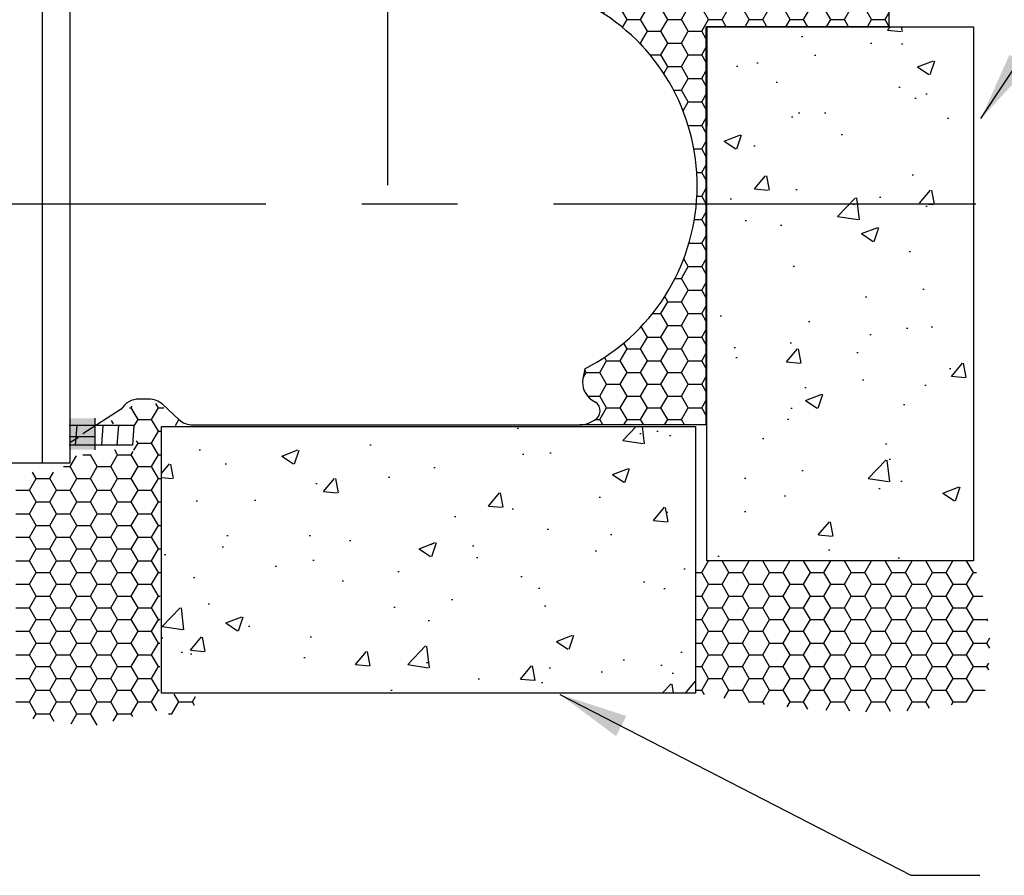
# Model space of a CAD drawing. Extents: x 81 to 89.5, y 1935.2 to 1946.2.
# Tile 192 of 198: x 86.4 to 87.7, y 1940.5 to 1941.6. Entities that reach past the tile are written whole.
import ezdxf

# ---------------------------------------------------------------- set-up
doc = ezdxf.new("R2010")
doc.units = 0
doc.header["$LTSCALE"] = 100
doc.header["$MEASUREMENT"] = 0
doc.linetypes.add('CENTER', pattern=[2, 1.25, -0.25, 0.25, -0.25])
doc.layers.get('0').update_dxf_attribs({"linetype": 'CONTINUOUS'})
doc.layers.add('DETAILS', color=7, linetype='CONTINUOUS')
doc.layers.add('DIMENSIONS', color=7, linetype='CONTINUOUS')
doc.styles.add('TECHNICAL', font='techb___.ttf')
doc.dimstyles.get("Standard").update_dxf_attribs({"dimtxt": 0.18, "dimasz": 0.18, "dimexe": 0.18, "dimexo": 0.0625, "dimgap": 0.09, "dimtad": 0, "dimtih": 1, "dimtoh": 1, "dimdec": 4, "dimzin": 0, "dimdsep": 46, "dimtxsty": 'Standard', "dimcen": 0.09, "dimadec": 0, "dimazin": 0, "dimtfac": 1, "dimtdec": 4, "dimtofl": 0, "dimtmove": 0, "dimatfit": 3, "dimfxl": 1, "dimtolj": 1, "dimtzin": 0, "dimarcsym": 0})

# ---------------------------------------------------------------- blocks, each defined once
blk = doc.blocks.new('*X4')
at = {"color": 0}
for p, q in [((264.582, 105.33), (264.687, 105.33)), ((264.687, 105.33), (264.747, 105.433)), ((265.125, 104.573), (264.687, 105.33)), ((266, 104.573), (266.437, 105.33)), ((266.437, 105.33), (266.273, 105.615)), ((266.437, 105.33), (266.789, 105.33)), ((263.539, 104.289), (263.415, 104.504)), ((264.862, 104.118), (265.125, 104.573)), ((265.125, 104.573), (266, 104.573)), ((266.437, 103.815), (266, 104.573)), ((267.53, 104.191), (267.75, 104.573)), ((267.75, 104.573), (267.729, 104.609)), ((267.75, 104.573), (267.768, 104.573)), ((266, 103.057), (266.437, 103.815)), ((266.437, 103.815), (266.634, 103.815)), ((264.86, 102.599), (265.125, 103.057)), ((265.125, 103.057), (265.036, 103.212)), ((265.125, 103.057), (266, 103.057)), ((266.437, 102.299), (266, 103.057)), ((260.75, 101.541), (261.151, 102.235)), ((261.574, 102.299), (262.062, 102.299)), ((262.062, 102.299), (262.092, 102.351)), ((262.5, 101.541), (262.062, 102.299)), ((263.375, 101.541), (263.812, 102.299)), ((263.812, 102.299), (263.63, 102.616)), ((263.812, 102.299), (264.687, 102.299)), ((264.687, 102.299), (264.818, 102.524)), ((265.125, 101.541), (264.687, 102.299)), ((266, 101.541), (266.437, 102.299)), ((266.437, 102.299), (266.623, 102.299)), ((260.316, 101.541), (260.75, 101.541)), ((261.187, 100.784), (260.75, 101.541)), ((262.062, 100.784), (262.5, 101.541)), ((262.5, 101.541), (263.375, 101.541)), ((263.812, 100.784), (263.375, 101.541)), ((264.687, 100.784), (265.125, 101.541)), ((265.125, 101.541), (266, 101.541)), ((266.437, 100.784), (266, 101.541)), ((258.562, 100.784), (258.33, 101.186)), ((259.437, 100.784), (259.669, 101.185)), ((258.125, 100.026), (258.562, 100.784)), ((258.562, 100.784), (259.437, 100.784)), ((259.875, 100.026), (259.437, 100.784)), ((260.75, 100.026), (261.187, 100.784)), ((261.187, 100.784), (262.062, 100.784)), ((262.5, 100.026), (262.062, 100.784)), ((263.375, 100.026), (263.812, 100.784)), ((263.812, 100.784), (264.687, 100.784)), ((265.125, 100.026), (264.687, 100.784)), ((266, 100.026), (266.437, 100.784)), ((266.437, 100.784), (266.611, 100.784)), ((257.25, 100.026), (258.125, 100.026)), ((258.562, 99.268), (258.125, 100.026)), ((259.437, 99.268), (259.875, 100.026)), ((259.875, 100.026), (260.75, 100.026)), ((261.187, 99.268), (260.75, 100.026)), ((262.062, 99.268), (262.5, 100.026)), ((262.5, 100.026), (263.375, 100.026)), ((263.812, 99.268), (263.375, 100.026)), ((264.687, 99.268), (265.125, 100.026)), ((265.125, 100.026), (266, 100.026)), ((266.437, 99.268), (266, 100.026)), ((258.125, 98.51), (258.562, 99.268)), ((258.562, 99.268), (259.437, 99.268)), ((259.875, 98.51), (259.437, 99.268)), ((260.75, 98.51), (261.187, 99.268)), ((261.187, 99.268), (262.062, 99.268)), ((262.5, 98.51), (262.062, 99.268)), ((263.375, 98.51), (263.812, 99.268)), ((263.812, 99.268), (264.687, 99.268)), ((265.125, 98.51), (264.687, 99.268)), ((266, 98.51), (266.437, 99.268)), ((266.437, 99.268), (266.6, 99.268)), ((257.25, 98.51), (258.125, 98.51)), ((258.562, 97.753), (258.125, 98.51)), ((259.437, 97.753), (259.875, 98.51)), ((259.875, 98.51), (260.75, 98.51)), ((261.187, 97.753), (260.75, 98.51)), ((262.062, 97.753), (262.5, 98.51)), ((262.5, 98.51), (263.375, 98.51)), ((263.812, 97.753), (263.375, 98.51)), ((264.687, 97.753), (265.125, 98.51)), ((265.125, 98.51), (266, 98.51)), ((266.437, 97.753), (266, 98.51)), ((258.125, 96.995), (258.562, 97.753)), ((258.562, 97.753), (259.437, 97.753)), ((259.875, 96.995), (259.437, 97.753)), ((260.75, 96.995), (261.187, 97.753)), ((261.187, 97.753), (262.062, 97.753)), ((262.5, 96.995), (262.062, 97.753)), ((263.375, 96.995), (263.812, 97.753)), ((263.812, 97.753), (264.687, 97.753)), ((265.125, 96.995), (264.687, 97.753)), ((266, 96.995), (266.437, 97.753)), ((266.437, 97.753), (266.589, 97.753)), ((257.25, 96.995), (258.125, 96.995)), ((258.562, 96.237), (258.125, 96.995)), ((259.437, 96.237), (259.875, 96.995)), ((259.875, 96.995), (260.75, 96.995)), ((261.187, 96.237), (260.75, 96.995)), ((262.062, 96.237), (262.5, 96.995)), ((262.5, 96.995), (263.375, 96.995)), ((263.812, 96.237), (263.375, 96.995)), ((264.687, 96.237), (265.125, 96.995)), ((265.125, 96.995), (266, 96.995)), ((266.437, 96.237), (266, 96.995)), ((258.125, 95.479), (258.562, 96.237)), ((258.562, 96.237), (259.437, 96.237)), ((259.875, 95.479), (259.437, 96.237)), ((260.75, 95.479), (261.187, 96.237)), ((261.187, 96.237), (262.062, 96.237)), ((262.5, 95.479), (262.062, 96.237)), ((263.375, 95.479), (263.812, 96.237)), ((263.812, 96.237), (264.687, 96.237)), ((265.125, 95.479), (264.687, 96.237)), ((266, 95.479), (266.437, 96.237)), ((266.437, 96.237), (266.577, 96.237)), ((257.25, 95.479), (258.125, 95.479)), ((258.562, 94.722), (258.125, 95.479)), ((259.437, 94.722), (259.875, 95.479)), ((259.875, 95.479), (260.75, 95.479)), ((261.187, 94.722), (260.75, 95.479)), ((262.062, 94.722), (262.5, 95.479)), ((262.5, 95.479), (263.375, 95.479)), ((263.812, 94.722), (263.375, 95.479)), ((264.687, 94.722), (265.125, 95.479)), ((265.125, 95.479), (266, 95.479)), ((266.437, 94.722), (266, 95.479)), ((301.437, 94.722), (301.873, 95.476)), ((303.187, 94.722), (302.752, 95.476)), ((304.062, 94.722), (304.498, 95.476)), ((305.812, 94.722), (305.377, 95.476)), ((306.687, 94.722), (307.123, 95.476)), ((308.437, 94.722), (308.002, 95.476)), ((309.312, 94.722), (309.748, 95.476)), ((311.062, 94.722), (310.627, 95.476)), ((311.937, 94.722), (312.373, 95.476)), ((313.687, 94.722), (313.252, 95.476)), ((314.562, 94.722), (314.998, 95.476)), ((316.312, 94.722), (315.877, 95.476)), ((317.187, 94.722), (317.623, 95.476)), ((318.937, 94.722), (318.502, 95.476)), ((258.125, 93.964), (258.562, 94.722)), ((258.562, 94.722), (259.437, 94.722)), ((259.875, 93.964), (259.437, 94.722)), ((260.75, 93.964), (261.187, 94.722)), ((261.187, 94.722), (262.062, 94.722)), ((262.5, 93.964), (262.062, 94.722)), ((263.375, 93.964), (263.812, 94.722)), ((263.812, 94.722), (264.687, 94.722)), ((265.125, 93.964), (264.687, 94.722)), ((266, 93.964), (266.437, 94.722)), ((266.437, 94.722), (266.566, 94.722)), ((301.031, 94.722), (301.437, 94.722)), ((301.875, 93.964), (301.437, 94.722)), ((302.75, 93.964), (303.187, 94.722)), ((303.187, 94.722), (304.062, 94.722)), ((304.5, 93.964), (304.062, 94.722)), ((305.375, 93.964), (305.812, 94.722)), ((305.812, 94.722), (306.687, 94.722)), ((307.125, 93.964), (306.687, 94.722)), ((308, 93.964), (308.437, 94.722)), ((308.437, 94.722), (309.312, 94.722)), ((309.75, 93.964), (309.312, 94.722)), ((310.625, 93.964), (311.062, 94.722)), ((311.062, 94.722), (311.937, 94.722)), ((312.375, 93.964), (311.937, 94.722)), ((313.25, 93.964), (313.687, 94.722)), ((313.687, 94.722), (314.562, 94.722)), ((315, 93.964), (314.562, 94.722)), ((315.875, 93.964), (316.312, 94.722)), ((316.312, 94.722), (317.187, 94.722)), ((317.625, 93.964), (317.187, 94.722)), ((318.5, 93.964), (318.937, 94.722)), ((318.937, 94.722), (319.146, 94.722)), ((257.25, 93.964), (258.125, 93.964)), ((258.562, 93.206), (258.125, 93.964)), ((259.437, 93.206), (259.875, 93.964)), ((259.875, 93.964), (260.75, 93.964)), ((261.187, 93.206), (260.75, 93.964)), ((262.062, 93.206), (262.5, 93.964)), ((262.5, 93.964), (263.375, 93.964)), ((263.812, 93.206), (263.375, 93.964)), ((264.687, 93.206), (265.125, 93.964)), ((265.125, 93.964), (266, 93.964)), ((266.437, 93.206), (266, 93.964)), ((301.437, 93.206), (301.875, 93.964)), ((301.875, 93.964), (302.75, 93.964)), ((303.187, 93.206), (302.75, 93.964)), ((304.062, 93.206), (304.5, 93.964)), ((304.5, 93.964), (305.375, 93.964)), ((305.812, 93.206), (305.375, 93.964)), ((306.687, 93.206), (307.125, 93.964)), ((307.125, 93.964), (308, 93.964)), ((308.437, 93.206), (308, 93.964)), ((309.312, 93.206), (309.75, 93.964)), ((309.75, 93.964), (310.625, 93.964)), ((311.062, 93.206), (310.625, 93.964)), ((311.937, 93.206), (312.375, 93.964)), ((312.375, 93.964), (313.25, 93.964)), ((313.687, 93.206), (313.25, 93.964)), ((314.562, 93.206), (315, 93.964)), ((315, 93.964), (315.875, 93.964)), ((316.312, 93.206), (315.875, 93.964)), ((317.187, 93.206), (317.625, 93.964)), ((317.625, 93.964), (318.5, 93.964)), ((318.937, 93.206), (318.5, 93.964)), ((258.125, 92.448), (258.562, 93.206)), ((258.562, 93.206), (259.437, 93.206)), ((259.875, 92.448), (259.437, 93.206)), ((260.75, 92.448), (261.187, 93.206)), ((261.187, 93.206), (262.062, 93.206)), ((262.5, 92.448), (262.062, 93.206)), ((263.375, 92.448), (263.812, 93.206)), ((263.812, 93.206), (264.687, 93.206)), ((265.125, 92.448), (264.687, 93.206)), ((266, 92.448), (266.437, 93.206)), ((266.437, 93.206), (266.555, 93.206)), ((301.031, 93.206), (301.437, 93.206)), ((301.875, 92.448), (301.437, 93.206)), ((302.75, 92.448), (303.187, 93.206)), ((303.187, 93.206), (304.062, 93.206)), ((304.5, 92.448), (304.062, 93.206)), ((305.375, 92.448), (305.812, 93.206)), ((305.812, 93.206), (306.687, 93.206)), ((307.125, 92.448), (306.687, 93.206)), ((308, 92.448), (308.437, 93.206)), ((308.437, 93.206), (309.312, 93.206)), ((309.75, 92.448), (309.312, 93.206)), ((310.625, 92.448), (311.062, 93.206)), ((311.062, 93.206), (311.937, 93.206)), ((312.375, 92.448), (311.937, 93.206)), ((313.25, 92.448), (313.687, 93.206)), ((313.687, 93.206), (314.562, 93.206)), ((315, 92.448), (314.562, 93.206)), ((315.875, 92.448), (316.312, 93.206)), ((316.312, 93.206), (317.187, 93.206)), ((317.625, 92.448), (317.187, 93.206)), ((318.5, 92.448), (318.937, 93.206)), ((318.937, 93.206), (319.549, 93.206)), ((257.25, 92.448), (258.125, 92.448)), ((258.562, 91.69), (258.125, 92.448)), ((259.437, 91.69), (259.875, 92.448)), ((259.875, 92.448), (260.75, 92.448)), ((261.187, 91.69), (260.75, 92.448)), ((262.062, 91.69), (262.5, 92.448)), ((262.5, 92.448), (263.375, 92.448)), ((263.812, 91.69), (263.375, 92.448)), ((264.687, 91.69), (265.125, 92.448)), ((265.125, 92.448), (266, 92.448)), ((266.437, 91.69), (266, 92.448)), ((301.437, 91.69), (301.875, 92.448)), ((301.875, 92.448), (302.75, 92.448)), ((303.187, 91.69), (302.75, 92.448)), ((304.062, 91.69), (304.5, 92.448)), ((304.5, 92.448), (305.375, 92.448)), ((305.812, 91.69), (305.375, 92.448)), ((306.687, 91.69), (307.125, 92.448)), ((307.125, 92.448), (308, 92.448)), ((308.437, 91.69), (308, 92.448)), ((309.312, 91.69), (309.75, 92.448)), ((309.75, 92.448), (310.625, 92.448)), ((311.062, 91.69), (310.625, 92.448)), ((311.937, 91.69), (312.375, 92.448)), ((312.375, 92.448), (313.25, 92.448)), ((313.687, 91.69), (313.25, 92.448)), ((314.562, 91.69), (315, 92.448)), ((315, 92.448), (315.875, 92.448)), ((316.312, 91.69), (315.875, 92.448)), ((317.187, 91.69), (317.625, 92.448)), ((317.625, 92.448), (318.5, 92.448)), ((318.937, 91.69), (318.5, 92.448)), ((258.125, 90.933), (258.562, 91.69)), ((258.562, 91.69), (259.437, 91.69)), ((259.875, 90.933), (259.437, 91.69)), ((260.75, 90.933), (261.187, 91.69)), ((261.187, 91.69), (262.062, 91.69)), ((262.5, 90.933), (262.062, 91.69)), ((263.375, 90.933), (263.812, 91.69)), ((263.812, 91.69), (264.687, 91.69)), ((265.125, 90.933), (264.687, 91.69)), ((266, 90.933), (266.437, 91.69)), ((266.437, 91.69), (266.543, 91.69)), ((301.031, 91.69), (301.437, 91.69)), ((301.875, 90.933), (301.437, 91.69)), ((302.75, 90.933), (303.187, 91.69)), ((303.187, 91.69), (304.062, 91.69)), ((304.5, 90.933), (304.062, 91.69)), ((305.375, 90.933), (305.812, 91.69)), ((305.812, 91.69), (306.687, 91.69)), ((307.125, 90.933), (306.687, 91.69)), ((308, 90.933), (308.437, 91.69)), ((308.437, 91.69), (309.312, 91.69)), ((309.75, 90.933), (309.312, 91.69)), ((310.625, 90.933), (311.062, 91.69)), ((311.062, 91.69), (311.937, 91.69)), ((312.375, 90.933), (311.937, 91.69)), ((313.25, 90.933), (313.687, 91.69)), ((313.687, 91.69), (314.562, 91.69)), ((315, 90.933), (314.562, 91.69)), ((315.875, 90.933), (316.312, 91.69)), ((316.312, 91.69), (317.187, 91.69)), ((317.625, 90.933), (317.187, 91.69)), ((318.5, 90.933), (318.937, 91.69)), ((318.937, 91.69), (319.812, 91.69)), ((319.812, 91.69), (319.843, 91.743)), ((319.861, 91.607), (319.812, 91.69)), ((257.25, 90.933), (258.125, 90.933)), ((258.562, 90.175), (258.125, 90.933)), ((259.437, 90.175), (259.875, 90.933)), ((259.875, 90.933), (260.75, 90.933)), ((261.187, 90.175), (260.75, 90.933)), ((262.062, 90.175), (262.5, 90.933)), ((262.5, 90.933), (263.375, 90.933)), ((263.812, 90.175), (263.375, 90.933)), ((264.687, 90.175), (265.125, 90.933)), ((265.125, 90.933), (266, 90.933)), ((266.437, 90.175), (266, 90.933)), ((301.437, 90.175), (301.875, 90.933)), ((301.875, 90.933), (302.75, 90.933)), ((303.187, 90.175), (302.75, 90.933)), ((304.062, 90.175), (304.5, 90.933)), ((304.5, 90.933), (305.375, 90.933)), ((305.812, 90.175), (305.375, 90.933)), ((306.687, 90.175), (307.125, 90.933)), ((307.125, 90.933), (308, 90.933)), ((308.437, 90.175), (308, 90.933)), ((309.312, 90.175), (309.75, 90.933)), ((309.75, 90.933), (310.625, 90.933)), ((311.062, 90.175), (310.625, 90.933)), ((311.937, 90.175), (312.375, 90.933)), ((312.375, 90.933), (313.25, 90.933)), ((313.687, 90.175), (313.25, 90.933)), ((314.562, 90.175), (315, 90.933)), ((315, 90.933), (315.875, 90.933)), ((316.312, 90.175), (315.875, 90.933)), ((317.187, 90.175), (317.625, 90.933)), ((317.625, 90.933), (318.5, 90.933)), ((318.937, 90.175), (318.5, 90.933)), ((258.125, 89.417), (258.562, 90.175)), ((258.562, 90.175), (259.437, 90.175)), ((259.875, 89.417), (259.437, 90.175)), ((260.75, 89.417), (261.187, 90.175)), ((261.187, 90.175), (262.062, 90.175)), ((262.5, 89.417), (262.062, 90.175)), ((263.375, 89.417), (263.812, 90.175)), ((263.812, 90.175), (264.687, 90.175)), ((265.125, 89.417), (264.687, 90.175)), ((266, 89.417), (266.437, 90.175)), ((266.437, 90.175), (266.532, 90.175)), ((301.031, 90.175), (301.437, 90.175)), ((301.875, 89.417), (301.437, 90.175)), ((302.75, 89.417), (303.187, 90.175)), ((303.187, 90.175), (304.062, 90.175)), ((304.5, 89.417), (304.062, 90.175)), ((305.375, 89.417), (305.812, 90.175)), ((305.812, 90.175), (306.687, 90.175)), ((307.125, 89.417), (306.687, 90.175)), ((308, 89.417), (308.437, 90.175)), ((308.437, 90.175), (309.312, 90.175)), ((309.75, 89.417), (309.312, 90.175)), ((310.625, 89.417), (311.062, 90.175)), ((311.062, 90.175), (311.937, 90.175)), ((312.375, 89.417), (311.937, 90.175)), ((313.25, 89.417), (313.687, 90.175)), ((313.687, 90.175), (314.562, 90.175)), ((315, 89.417), (314.562, 90.175)), ((315.875, 89.417), (316.312, 90.175)), ((316.312, 90.175), (317.187, 90.175)), ((317.625, 89.417), (317.187, 90.175)), ((318.5, 89.417), (318.937, 90.175)), ((318.937, 90.175), (319.812, 90.175)), ((319.812, 90.175), (320.004, 90.507)), ((320, 89.851), (319.812, 90.175)), ((257.25, 89.417), (258.125, 89.417)), ((258.562, 88.659), (258.125, 89.417)), ((259.437, 88.659), (259.875, 89.417)), ((259.875, 89.417), (260.75, 89.417)), ((261.187, 88.659), (260.75, 89.417)), ((262.062, 88.659), (262.5, 89.417)), ((262.5, 89.417), (263.375, 89.417)), ((263.812, 88.659), (263.375, 89.417)), ((264.687, 88.659), (265.125, 89.417)), ((265.125, 89.417), (266, 89.417)), ((266.437, 88.659), (266, 89.417)), ((301.437, 88.659), (301.875, 89.417)), ((301.875, 89.417), (302.75, 89.417)), ((303.187, 88.659), (302.75, 89.417)), ((304.062, 88.659), (304.5, 89.417)), ((304.5, 89.417), (305.375, 89.417)), ((305.812, 88.659), (305.375, 89.417)), ((306.687, 88.659), (307.125, 89.417)), ((307.125, 89.417), (308, 89.417)), ((308.437, 88.659), (308, 89.417)), ((309.312, 88.659), (309.75, 89.417)), ((309.75, 89.417), (310.625, 89.417)), ((311.062, 88.659), (310.625, 89.417)), ((311.937, 88.659), (312.375, 89.417)), ((312.375, 89.417), (313.25, 89.417)), ((313.687, 88.659), (313.25, 89.417)), ((314.562, 88.659), (315, 89.417)), ((315, 89.417), (315.875, 89.417)), ((316.312, 88.659), (315.875, 89.417)), ((317.187, 88.659), (317.625, 89.417)), ((317.625, 89.417), (318.5, 89.417)), ((318.937, 88.659), (318.5, 89.417)), ((319.812, 88.659), (319.943, 88.885)), ((258.125, 87.902), (258.562, 88.659)), ((258.562, 88.659), (259.437, 88.659)), ((259.875, 87.902), (259.437, 88.659)), ((260.75, 87.902), (261.187, 88.659)), ((261.187, 88.659), (262.062, 88.659)), ((262.5, 87.902), (262.062, 88.659)), ((263.375, 87.902), (263.812, 88.659)), ((263.812, 88.659), (264.687, 88.659)), ((265.125, 87.902), (264.687, 88.659)), ((266, 87.902), (266.437, 88.659)), ((266.437, 88.659), (266.521, 88.659)), ((301.031, 88.659), (301.437, 88.659)), ((301.875, 87.902), (301.437, 88.659)), ((302.75, 87.902), (303.187, 88.659)), ((303.187, 88.659), (304.062, 88.659)), ((304.5, 87.902), (304.062, 88.659)), ((305.375, 87.902), (305.812, 88.659)), ((305.812, 88.659), (306.687, 88.659)), ((307.125, 87.902), (306.687, 88.659)), ((308, 87.902), (308.437, 88.659)), ((308.437, 88.659), (309.312, 88.659)), ((309.75, 87.902), (309.312, 88.659)), ((310.625, 87.902), (311.062, 88.659)), ((311.062, 88.659), (311.937, 88.659)), ((312.375, 87.902), (311.937, 88.659)), ((313.25, 87.902), (313.687, 88.659)), ((313.687, 88.659), (314.562, 88.659)), ((315, 87.902), (314.562, 88.659)), ((315.875, 87.902), (316.312, 88.659)), ((316.312, 88.659), (317.187, 88.659)), ((317.625, 87.902), (317.187, 88.659)), ((318.5, 87.902), (318.937, 88.659)), ((318.937, 88.659), (319.812, 88.659)), ((319.936, 88.446), (319.812, 88.659)), ((257.25, 87.902), (258.125, 87.902)), ((258.562, 87.144), (258.125, 87.902)), ((259.437, 87.144), (259.875, 87.902)), ((259.875, 87.902), (260.75, 87.902)), ((261.187, 87.144), (260.75, 87.902)), ((262.062, 87.144), (262.5, 87.902)), ((262.5, 87.902), (263.375, 87.902)), ((263.812, 87.144), (263.375, 87.902)), ((264.687, 87.144), (265.125, 87.902)), ((265.125, 87.902), (266, 87.902)), ((266.437, 87.144), (266, 87.902)), ((301.437, 87.144), (301.875, 87.902)), ((301.875, 87.902), (302.75, 87.902)), ((303.187, 87.144), (302.75, 87.902)), ((304.062, 87.144), (304.5, 87.902)), ((304.5, 87.902), (305.375, 87.902)), ((305.812, 87.144), (305.375, 87.902)), ((306.687, 87.144), (307.125, 87.902)), ((307.125, 87.902), (308, 87.902)), ((308.437, 87.144), (308, 87.902)), ((309.312, 87.144), (309.75, 87.902)), ((309.75, 87.902), (310.625, 87.902)), ((311.062, 87.144), (310.625, 87.902)), ((311.937, 87.144), (312.375, 87.902)), ((312.375, 87.902), (313.25, 87.902)), ((313.687, 87.144), (313.25, 87.902)), ((314.562, 87.144), (315, 87.902)), ((315, 87.902), (315.875, 87.902)), ((316.312, 87.144), (315.875, 87.902)), ((317.187, 87.144), (317.625, 87.902)), ((317.625, 87.902), (318.5, 87.902)), ((318.937, 87.144), (318.5, 87.902)), ((258.125, 86.386), (258.562, 87.144)), ((258.562, 87.144), (259.437, 87.144)), ((259.875, 86.386), (259.437, 87.144)), ((260.75, 86.386), (261.187, 87.144)), ((261.187, 87.144), (262.062, 87.144)), ((262.5, 86.386), (262.062, 87.144)), ((263.375, 86.386), (263.812, 87.144)), ((263.812, 87.144), (264.687, 87.144)), ((265.125, 86.386), (264.687, 87.144)), ((266, 86.386), (266.437, 87.144)), ((266.437, 87.144), (266.509, 87.144)), ((301.031, 87.144), (301.437, 87.144)), ((301.61, 86.846), (301.437, 87.144)), ((302.886, 86.622), (303.187, 87.144)), ((303.187, 87.144), (304.062, 87.144)), ((304.5, 86.386), (304.062, 87.144)), ((305.375, 86.386), (305.812, 87.144)), ((305.812, 87.144), (306.687, 87.144)), ((307.125, 86.386), (306.687, 87.144)), ((308, 86.386), (308.437, 87.144)), ((308.437, 87.144), (309.312, 87.144)), ((309.75, 86.386), (309.312, 87.144)), ((310.625, 86.386), (311.062, 87.144)), ((311.062, 87.144), (311.937, 87.144)), ((312.375, 86.386), (311.937, 87.144)), ((313.25, 86.386), (313.687, 87.144)), ((313.687, 87.144), (314.562, 87.144)), ((315, 86.386), (314.562, 87.144)), ((315.875, 86.386), (316.312, 87.144)), ((316.312, 87.144), (317.187, 87.144)), ((317.625, 86.386), (317.187, 87.144)), ((318.501, 86.388), (318.937, 87.144)), ((318.937, 87.144), (319.704, 87.144)), ((257.25, 86.386), (258.125, 86.386)), ((258.562, 85.628), (258.125, 86.386)), ((259.437, 85.628), (259.875, 86.386)), ((259.875, 86.386), (260.75, 86.386)), ((261.187, 85.628), (260.75, 86.386)), ((262.062, 85.628), (262.5, 86.386)), ((262.5, 86.386), (263.375, 86.386)), ((263.812, 85.628), (263.375, 86.386)), ((264.687, 85.628), (265.125, 86.386)), ((265.125, 86.386), (266, 86.386)), ((266.327, 85.819), (266, 86.386)), ((267.312, 85.628), (267.75, 86.386)), ((267.75, 86.386), (267.463, 86.883)), ((267.75, 86.386), (268.625, 86.386)), ((268.625, 86.386), (268.822, 86.727)), ((268.764, 86.145), (268.625, 86.386)), ((304.475, 86.343), (304.5, 86.386)), ((304.5, 86.386), (305.375, 86.386)), ((305.474, 86.214), (305.375, 86.386)), ((306.939, 86.064), (307.125, 86.386)), ((307.125, 86.386), (308, 86.386)), ((308.264, 85.928), (308, 86.386)), ((309.447, 85.862), (309.75, 86.386)), ((309.75, 86.386), (310.625, 86.386)), ((310.97, 85.788), (310.625, 86.386)), ((312.001, 85.737), (312.375, 86.386)), ((312.375, 86.386), (313.25, 86.386)), ((313.603, 85.774), (313.25, 86.386)), ((314.667, 85.81), (315, 86.386)), ((315, 86.386), (315.875, 86.386)), ((316.105, 85.988), (315.875, 86.386)), ((317.518, 86.2), (317.625, 86.386)), ((317.625, 86.386), (318.493, 86.386)), ((258.37, 85.295), (258.562, 85.628)), ((258.562, 85.628), (259.437, 85.628)), ((259.731, 85.121), (259.437, 85.628)), ((260.814, 84.982), (261.187, 85.628)), ((261.187, 85.628), (262.062, 85.628)), ((262.487, 84.894), (262.062, 85.628)), ((263.532, 85.142), (263.812, 85.628)), ((263.812, 85.628), (264.687, 85.628)), ((264.795, 85.443), (264.687, 85.628)), ((267.092, 85.628), (267.312, 85.628)), ((267.33, 85.599), (267.312, 85.628))]:
    blk.add_line(p, q, dxfattribs=at)
blk = doc.blocks.new('*X3')
at = {"color": 0}
for p, q in [((295.101, 130.729), (295.215, 130.925)), ((296.625, 130.337), (296.287, 130.922)), ((297.5, 130.337), (297.835, 130.917)), ((299.25, 130.337), (298.917, 130.914)), ((300.125, 130.337), (300.455, 130.909)), ((301.875, 130.337), (301.546, 130.906)), ((302.75, 130.337), (303.076, 130.901)), ((304.5, 130.337), (304.176, 130.898)), ((305.375, 130.337), (305.696, 130.894)), ((307.125, 130.337), (306.805, 130.89)), ((308, 130.337), (308.317, 130.886)), ((309.75, 130.337), (309.435, 130.882)), ((310.625, 130.337), (310.937, 130.878)), ((312.375, 130.337), (312.065, 130.875)), ((313.25, 130.337), (313.524, 130.811)), ((296.332, 129.83), (296.625, 130.337)), ((296.625, 130.337), (297.5, 130.337)), ((297.937, 129.579), (297.5, 130.337)), ((298.812, 129.579), (299.25, 130.337)), ((299.25, 130.337), (300.125, 130.337)), ((300.562, 129.579), (300.125, 130.337)), ((301.437, 129.579), (301.875, 130.337)), ((301.875, 130.337), (302.75, 130.337)), ((303.015, 129.878), (302.75, 130.337)), ((304.235, 129.878), (304.5, 130.337)), ((304.5, 130.337), (305.375, 130.337)), ((305.64, 129.878), (305.375, 130.337)), ((306.86, 129.878), (307.125, 130.337)), ((307.125, 130.337), (308, 130.337)), ((308.265, 129.878), (308, 130.337)), ((309.485, 129.878), (309.75, 130.337)), ((309.75, 130.337), (310.625, 130.337)), ((310.89, 129.878), (310.625, 130.337)), ((312.11, 129.878), (312.375, 130.337)), ((312.375, 130.337), (313.25, 130.337)), ((313.515, 129.878), (313.25, 130.337)), ((297.5, 128.821), (297.937, 129.579)), ((297.937, 129.579), (298.812, 129.579)), ((299.25, 128.821), (298.812, 129.579)), ((300.125, 128.821), (300.562, 129.579)), ((300.562, 129.579), (301.437, 129.579)), ((301.724, 129.082), (301.437, 129.579)), ((297.426, 128.821), (297.5, 128.821)), ((297.615, 128.623), (297.5, 128.821)), ((298.812, 128.064), (299.25, 128.821)), ((299.25, 128.821), (300.125, 128.821)), ((300.562, 128.064), (300.125, 128.821)), ((301.437, 128.064), (301.724, 128.561)), ((298.106, 128.064), (298.812, 128.064)), ((299.25, 127.306), (298.812, 128.064)), ((300.125, 127.306), (300.562, 128.064)), ((300.562, 128.064), (301.437, 128.064)), ((301.724, 127.566), (301.437, 128.064)), ((298.993, 126.861), (299.25, 127.306)), ((299.25, 127.306), (300.125, 127.306)), ((300.562, 126.548), (300.125, 127.306)), ((301.437, 126.548), (301.724, 127.045)), ((300.125, 125.79), (300.562, 126.548)), ((300.562, 126.548), (301.437, 126.548)), ((301.724, 126.051), (301.437, 126.548)), ((299.624, 125.79), (300.125, 125.79)), ((300.562, 125.032), (300.125, 125.79)), ((300.233, 124.462), (300.562, 125.032)), ((300.562, 125.032), (301.437, 125.032)), ((301.437, 125.032), (301.724, 125.53)), ((301.724, 124.535), (301.437, 125.032)), ((301.437, 123.517), (301.724, 124.014)), ((300.564, 123.517), (301.437, 123.517)), ((301.724, 123.02), (301.437, 123.517)), ((301.437, 122.001), (301.724, 122.498)), ((300.934, 122.001), (301.437, 122.001)), ((301.724, 121.504), (301.437, 122.001)), ((301.437, 120.486), (301.724, 120.983)), ((301.121, 120.486), (301.437, 120.486)), ((301.724, 119.989), (301.437, 120.486)), ((301.437, 118.97), (301.724, 119.467)), ((301.133, 118.97), (301.437, 118.97)), ((301.724, 118.473), (301.437, 118.97)), ((300.969, 117.455), (301.437, 117.455)), ((301.437, 117.455), (301.724, 117.952)), ((301.724, 116.958), (301.437, 117.455)), ((301.437, 115.939), (301.724, 116.436)), ((300.623, 115.939), (301.437, 115.939)), ((301.724, 115.442), (301.437, 115.939)), ((300.562, 114.424), (300.279, 114.914)), ((301.437, 114.424), (301.724, 114.921)), ((300.125, 113.666), (300.562, 114.424)), ((300.562, 114.424), (301.437, 114.424)), ((301.724, 113.927), (301.437, 114.424)), ((299.727, 113.666), (300.125, 113.666)), ((300.562, 112.908), (300.125, 113.666)), ((300.125, 112.15), (300.562, 112.908)), ((300.562, 112.908), (301.437, 112.908)), ((301.437, 112.908), (301.724, 113.405)), ((301.724, 112.411), (301.437, 112.908)), ((299.25, 112.15), (299.054, 112.49)), ((298.812, 111.393), (299.25, 112.15)), ((299.25, 112.15), (300.125, 112.15)), ((300.562, 111.393), (300.125, 112.15)), ((301.437, 111.393), (301.724, 111.89)), ((298.267, 111.393), (298.812, 111.393)), ((299.25, 110.635), (298.812, 111.393)), ((300.125, 110.635), (300.562, 111.393)), ((300.562, 111.393), (301.437, 111.393)), ((301.724, 110.895), (301.437, 111.393)), ((297.937, 109.877), (297.543, 110.56)), ((298.812, 109.877), (299.25, 110.635)), ((299.25, 110.635), (300.125, 110.635)), ((300.562, 109.877), (300.125, 110.635)), ((301.437, 109.877), (301.724, 110.374)), ((297.5, 109.119), (297.937, 109.877)), ((297.937, 109.877), (298.812, 109.877)), ((299.25, 109.119), (298.812, 109.877)), ((300.125, 109.119), (300.562, 109.877)), ((300.562, 109.877), (301.437, 109.877)), ((301.724, 109.38), (301.437, 109.877)), ((296.187, 108.361), (296.625, 109.119)), ((296.625, 109.119), (296.409, 109.492)), ((296.625, 109.119), (297.5, 109.119)), ((297.937, 108.361), (297.5, 109.119)), ((298.812, 108.361), (299.25, 109.119)), ((299.25, 109.119), (300.125, 109.119)), ((300.562, 108.361), (300.125, 109.119)), ((295.312, 108.361), (295.184, 108.584)), ((301.437, 108.361), (301.724, 108.859)), ((294.875, 107.604), (295.312, 108.361)), ((295.312, 108.361), (296.187, 108.361)), ((296.625, 107.604), (296.187, 108.361)), ((297.5, 107.604), (297.937, 108.361)), ((297.937, 108.361), (298.812, 108.361)), ((299.25, 107.604), (298.812, 108.361)), ((300.125, 107.604), (300.562, 108.361)), ((300.562, 108.361), (301.437, 108.361)), ((301.724, 107.864), (301.437, 108.361)), ((293.798, 107.253), (294, 107.604)), ((294, 107.604), (293.895, 107.786)), ((294, 107.604), (294.875, 107.604)), ((295.312, 106.846), (294.875, 107.604)), ((296.187, 106.846), (296.625, 107.604)), ((296.625, 107.604), (297.5, 107.604)), ((297.937, 106.846), (297.5, 107.604)), ((298.812, 106.846), (299.25, 107.604)), ((299.25, 107.604), (300.125, 107.604)), ((300.562, 106.846), (300.125, 107.604)), ((301.437, 106.846), (301.724, 107.343)), ((294.875, 106.088), (295.312, 106.846)), ((295.312, 106.846), (296.187, 106.846)), ((296.625, 106.088), (296.187, 106.846)), ((297.5, 106.088), (297.937, 106.846)), ((297.937, 106.846), (298.812, 106.846)), ((299.25, 106.088), (298.812, 106.846)), ((300.125, 106.088), (300.562, 106.846)), ((300.562, 106.846), (301.437, 106.846)), ((301.724, 106.349), (301.437, 106.846)), ((294.083, 106.088), (294.875, 106.088)), ((295.312, 105.33), (294.875, 106.088)), ((296.187, 105.33), (296.625, 106.088)), ((296.625, 106.088), (297.5, 106.088)), ((297.937, 105.33), (297.5, 106.088)), ((298.812, 105.33), (299.25, 106.088)), ((299.25, 106.088), (300.125, 106.088)), ((300.562, 105.33), (300.125, 106.088)), ((294.875, 104.573), (295.312, 105.33)), ((295.312, 105.33), (296.187, 105.33)), ((296.625, 104.573), (296.187, 105.33)), ((297.5, 104.573), (297.937, 105.33)), ((297.937, 105.33), (298.812, 105.33)), ((299.25, 104.573), (298.812, 105.33)), ((300.125, 104.573), (300.562, 105.33)), ((300.562, 105.33), (301.437, 105.33)), ((301.437, 105.33), (301.724, 105.827)), ((301.724, 104.833), (301.437, 105.33)), ((293.8, 104.226), (293.81, 104.244)), ((294.591, 104.573), (294.875, 104.573)), ((295.075, 104.226), (294.875, 104.573)), ((296.425, 104.226), (296.625, 104.573)), ((296.625, 104.573), (297.5, 104.573)), ((297.7, 104.226), (297.5, 104.573)), ((299.05, 104.226), (299.25, 104.573)), ((299.25, 104.573), (300.125, 104.573)), ((300.325, 104.226), (300.125, 104.573)), ((301.675, 104.226), (301.724, 104.312))]:
    blk.add_line(p, q, dxfattribs=at)

msp = doc.modelspace()

# ---------------------------------------------------------------- hatches: boundary and pattern name
at = {"layer": 'DIMENSIONS'}
h = msp.add_hatch(dxfattribs=at)
h.set_pattern_fill('AR-CONC', color=256, scale=0.03, style=0)
h.set_pattern_definition([(50, (0.0178, 1.31603), (0.215178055, -0.01882564), [0.0225, -0.2475]), (355, (0.0178, 1.31603), (-0.0416254, 0.22565764), [0.018, -0.198]), (100.4514, (0.03574, 1.31446), (0.173552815, 0.206831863), [0.019122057, -0.210342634]), (46.1842, (0.0178, 1.37603), (0.320172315, -0.049655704), [0.03375, -0.37125]), (96.6356, (0.0445, 1.3719), (0.28039881, 0.29223536), [0.028683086, -0.3155139]), (351.1842, (0.0178, 1.37603), (0.280398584, 0.29223558), [0.027, -0.297]), (21, (0.0478, 1.36103), (0.179072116, -0.120785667), [0.0225, -0.2475]), (326, (0.0478, 1.36103), (0.0729946, 0.217545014), [0.018, -0.198]), (71.4514, (0.06273, 1.35097), (0.252066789, 0.09675915), [0.019122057, -0.210342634]), (37.5, (0.017804, 1.31603), (0.0036479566, 0.099868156), [0, -0.1956, 0, -0.201, 0, -0.19875]), (7.5, (0.0178, 1.31603), (0.078920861, 0.1183235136), [0, -0.1146, 0, -0.1911, 0, -0.07575]), (327.5, (-0.049096, 1.31603), (0.160146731, -0.0067664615), [0, -0.075, 0, -0.234, 0, -0.3105]), (317.5, (-0.0791, 1.31603), (0.174955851, 0.030031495), [0, -0.0975, 0, -0.1554, 0, -0.2205])])
h.paths.add_polyline_path([(87.2806, 1940.7626), (87.2806, 1941.1105), (86.5843, 1941.1105), (86.5843, 1940.7626)])
h.paths.add_polyline_path([(87.2955, 1940.9353), (87.6434, 1940.9353), (87.6434, 1941.6316), (87.2955, 1941.6316)])

# ---------------------------------------------------------------- linework, layer by layer
at = {"layer": 'DETAILS'}
for p, q in [((86.4289, 1941.0632), (86.4289, 1941.7425)), ((86.4649, 1941.0632), (86.4649, 1941.7425)), ((87.5336, 1941.6319), (87.5336, 1941.652)), ((87.2947, 1941.6319), (87.5336, 1941.6319)), ((87.2947, 1941.1124), (87.2947, 1941.6319)), ((87.5336, 1941.6319), (87.2955, 1941.6316)), ((87.1363, 1941.1857), (87.1339, 1941.1725)), ((86.5549, 1941.1463), (86.5675, 1941.1463)), ((86.5858, 1941.1391), (86.6069, 1941.1196)), ((87.1459, 1941.1449), (87.1502, 1941.1422)), ((86.5316, 1941.133), (86.4814, 1941.1009)), ((86.5483, 1941.1117), (86.4637, 1941.1117)), ((86.4736, 1941.1117), (86.4717, 1941.086)), ((86.4971, 1941.1212), (86.4971, 1941.0802)), ((86.4971, 1941.1212), (86.4971, 1941.0802)), ((86.4971, 1941.1212), (86.4971, 1941.0802)), ((86.5077, 1941.1117), (86.5058, 1941.086)), ((86.528, 1941.1117), (86.5261, 1941.086)), ((86.5483, 1941.1117), (86.5464, 1941.086)), ((86.6252, 1941.1124), (87.13, 1941.1124)), ((87.142, 1941.1153), (87.1489, 1941.1187)), ((86.4971, 1941.097), (86.4637, 1941.097)), ((86.4971, 1941.097), (86.4637, 1941.097)), ((86.4971, 1941.097), (86.4637, 1941.097)), ((86.5464, 1941.086), (86.4637, 1941.086)), ((86.4649, 1941.09), (86.4754, 1941.0961)), ((86.387, 1941.0632), (86.4649, 1941.0632))]:
    msp.add_line(p, q, dxfattribs=at)
msp.add_lwpolyline([(87.2955, 1941.6316), (87.2947, 1941.1124), (87.13, 1941.1124)], dxfattribs=at)
for centre, radius, start, end in [((87.0155, 1941.4244), 0.2675, 296.8455, 58.7871), ((87.1605, 1941.1677), 0.027, 169.6883, 237.2823), ((86.5549, 1941.1192), 0.027, 90, 149.4455), ((86.5675, 1941.1192), 0.027, 47.3099, 90), ((87.1429, 1941.1308), 0.0135, 296.5496, 57.2823), ((86.6252, 1941.1395), 0.027, 227.3099, 270), ((87.13, 1941.1395), 0.027, 270, 296.5496), ((87.13, 1941.1395), 0.027, 270, 296.5496)]:
    msp.add_arc(centre, radius, start, end, dxfattribs=at)
msp.add_solid([(86.4637, 1941.1212), (86.4971, 1941.1212), (86.4637, 1941.0802), (86.4971, 1941.0802)], dxfattribs=at)
at = {"layer": 'DIMENSIONS', "linetype": 'CENTER', "ltscale": 0.005}
for p, q in [((86.8792, 1945.0502), (86.8792, 1941.3414)), ((82.0955, 1941.4009), (87.6466, 1941.4009))]:
    msp.add_line(p, q, dxfattribs=at)
at = {"layer": 'DIMENSIONS'}
for points in [[(87.2955, 1941.6316), (87.6434, 1941.6316), (87.6434, 1940.9353), (87.2955, 1940.9353)], [(86.5843, 1940.7626), (86.5843, 1941.1105), (87.2806, 1941.1105), (87.2806, 1940.7626)]]:
    msp.add_lwpolyline(points, close=True, dxfattribs=at)

# ---------------------------------------------------------------- block references
at = {"layer": 'DETAILS', "xscale": 0.02025, "yscale": 0.02025, "zscale": 0.02025}
for name in ['*X3', '*X4']:
    msp.add_blockref(name, (81.1848, 1939.0019), dxfattribs=at)

# ---------------------------------------------------------------- leaders
at = {"layer": 'DIMENSIONS', "annotation_type": 0, "has_hookline": 1, "hookline_direction": 0, "text_width": 0.6305}
for points in [[(87.6531, 1941.512), (87.843, 1941.7997), (87.933, 1941.7997)], [(87.1039, 1940.7609), (87.5618, 1940.5251), (87.6518, 1940.5251)]]:
    msp.add_leader(points, dimstyle='Standard', override={"dimscale": 0.5, "dimtxt": 0.1, "dimexo": 0.06, "dimdec": 0, "dimpost": "'", "dimtxsty": 'TECHNICAL', "dimse1": 1, "dimse2": 1, "dimclrt": 7, "dimaunit": 4, "dimtdec": 2}, dxfattribs=at)

doc.saveas('drawing.dxf')
